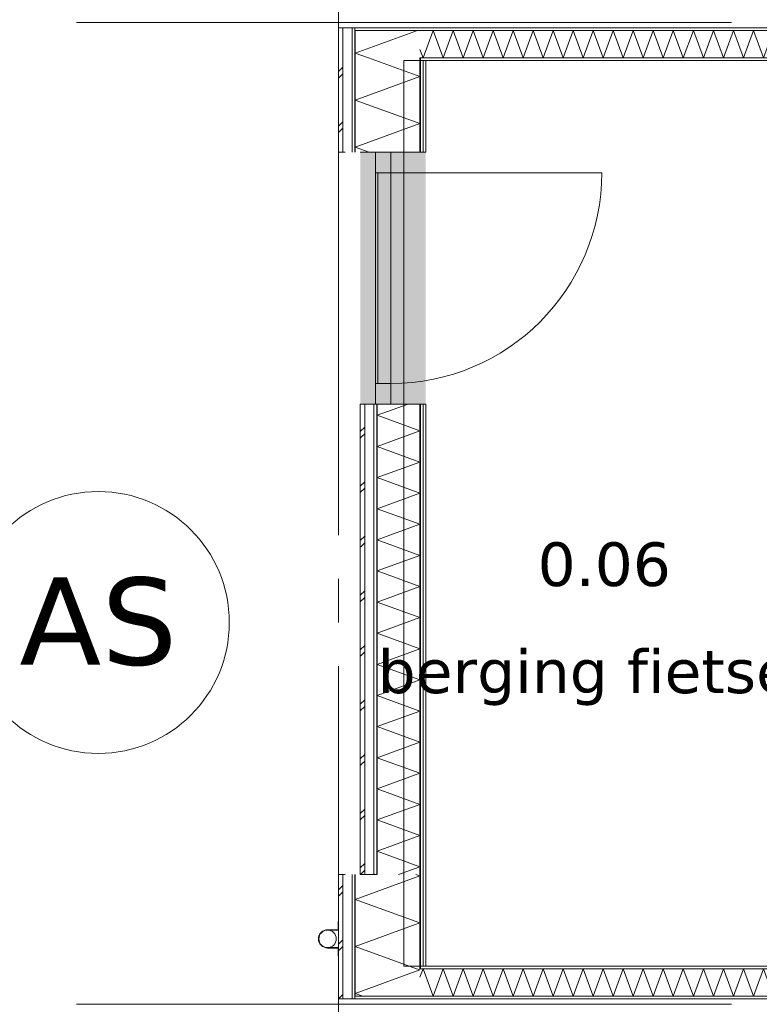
# Model space of a CAD drawing. Header units: millimetres. Extents: x -14925 to 266687, y -3550 to 35834.
# Tile 229 of 244: x 139939 to 143326, y 9000 to 13512. Entities that reach past the tile are written whole.
import ezdxf
from ezdxf.enums import TextEntityAlignment as Align

# ---------------------------------------------------------------- set-up
doc = ezdxf.new("R2010")
doc.units = ezdxf.units.MM
doc.header["$MEASUREMENT"] = 0
doc.linetypes.add('B0204', pattern=[2600, 2000, -200, 200, -200])
for name, color, linetype in [('52 Riolering.SCHOON', 7, 'Continuous'), ('A Stramien', 7, 'Continuous'), ('New_21 Buitenwanden', 7, 'Continuous'), ('New_21 Buitenwanden Afdek-arcering', 7, 'Continuous'), ('New_21 Buitenwanden Deuren', 7, 'Continuous'), ('New_21 Buitenwanden Doorsnede-arcering', 7, 'Continuous'), ('New_21 Buitenwanden Laagscheidingslijnen', 7, 'Continuous'), ('New_22 C Binnenwanden', 7, 'Continuous'), ('New_22 C Binnenwanden Doorsnede-arcering', 7, 'Continuous'), ('New_22 C Binnenwanden Laagscheidingslijnen', 7, 'Continuous'), ('New_Z Gebruiksopp', 7, 'Continuous'), ('New_Z Gebruiksopp Zone omranding', 7, 'Continuous'), ('New_Z Gebruiksopp Zone tekst', 7, 'Continuous')]:
    doc.layers.add(name, color=color, linetype=linetype)
doc.styles.add('GENERATED_STYLE_1', font='verdana.ttf')
doc.styles.add('GENERATED_STYLE_2', font='verdana.ttf')
pattern_1 = [(270, (120873.91, 0), (100, 0), [])]
pattern_2 = [(270, (120873.9, 0), (346.41, 0), [0, -200]), (270, (121047.1, -100), (346.41, 0), [0, -200])]
pattern_3 = [(180, (120873.91, 0), (0, 100), [])]
pattern_4 = [(0, (120873.91, 0), (0, 100), [])]

# ---------------------------------------------------------------- blocks, each defined once
blk = doc.blocks.new('berging fietsen_0.06_134_1', base_point=(142616.4, 11250))
at = {"layer": 'New_Z Gebruiksopp Zone tekst', "color": 2, "lineweight": 0}
for tag, style, p in [('DUMMY_941', 'GENERATED_STYLE_1', (142616.4, 11187.9)), ('DUMMY_942', 'GENERATED_STYLE_2', (142616.4, 10690.7))]:
    blk.add_attdef(tag, text='', height=200, dxfattribs=dict(at, style=style)).set_placement(p, align=Align.TOP_LEFT)
for tag, style, p in [('ROOM_NUMBER', 'GENERATED_STYLE_1', (142616.4, 11117.1)), ('ROOM_NAME', 'GENERATED_STYLE_2', (142616.4, 10626.2))]:
    blk.add_attdef(tag, text='', height=200, dxfattribs=dict(at, style=style)).set_placement(p, align=Align.TOP_CENTER)
blk = doc.blocks.new('*X3074', base_point=(120873.9, 0))
at = {"layer": 'New_21 Buitenwanden Doorsnede-arcering', "color": 7, "linetype": 'Continuous', "lineweight": 0}
for p, q in [((141498.9, 11625), (141518.9, 11645)), ((141498.9, 11595), (141503.9, 11600)), ((141503.9, 11600), (141518.9, 11615)), ((141498.9, 11375), (141518.9, 11395)), ((141498.9, 11345), (141518.9, 11365)), ((141498.9, 11125), (141518.9, 11145)), ((141503.9, 11100), (141518.9, 11115)), ((141498.9, 11095), (141503.9, 11100)), ((141498.9, 10875), (141518.9, 10895)), ((141498.9, 10845), (141518.9, 10865)), ((141498.9, 10625), (141518.9, 10645)), ((141503.9, 10600), (141518.9, 10615)), ((141498.9, 10595), (141503.9, 10600)), ((141498.9, 10375), (141518.9, 10395)), ((141498.9, 10345), (141518.9, 10365)), ((141498.9, 10125), (141518.9, 10145)), ((141503.9, 10100), (141518.9, 10115)), ((141498.9, 10095), (141503.9, 10100)), ((141498.9, 9875), (141518.9, 9895)), ((141498.9, 9845), (141518.9, 9865)), ((141498.9, 9625), (141518.9, 9645)), ((141503.9, 9600), (141518.9, 9615)), ((141498.9, 9595), (141503.9, 9600))]:
    blk.add_line(p, q, dxfattribs=at)
blk = doc.blocks.new('*X3075', base_point=(120873.9, 0))
at = {"layer": 'New_21 Buitenwanden Doorsnede-arcering', "color": 7, "linetype": 'Continuous', "lineweight": 0}
for p, q in [((141575.9, 11699.5), (141717.5, 11751)), ((141575.9, 11699.5), (141771.9, 11628.1)), ((141575.9, 11556.8), (141771.9, 11628.1)), ((141575.9, 11556.8), (141771.9, 11485.4)), ((141575.9, 11414.1), (141771.9, 11485.4)), ((141575.9, 11414.1), (141771.9, 11342.8)), ((141575.9, 11271.4), (141771.9, 11342.8)), ((141575.9, 11271.4), (141771.9, 11200.1)), ((141575.9, 11128.8), (141771.9, 11200.1)), ((141575.9, 11128.8), (141771.9, 11057.4)), ((141575.9, 10986.1), (141771.9, 11057.4)), ((141575.9, 10986.1), (141771.9, 10914.7)), ((141575.9, 10843.4), (141771.9, 10914.7)), ((141575.9, 10843.4), (141771.9, 10772.1)), ((141575.9, 10700.7), (141771.9, 10772.1)), ((141575.9, 10700.7), (141771.9, 10629.4)), ((141575.9, 10558), (141771.9, 10629.4)), ((141575.9, 10558), (141771.9, 10486.7)), ((141575.9, 10415.4), (141771.9, 10486.7)), ((141575.9, 10415.4), (141771.9, 10344)), ((141575.9, 10272.7), (141771.9, 10344)), ((141575.9, 10272.7), (141771.9, 10201.4)), ((141575.9, 10130), (141771.9, 10201.4)), ((141575.9, 10130), (141771.9, 10058.7)), ((141575.9, 9987.3), (141771.9, 10058.7)), ((141575.9, 9987.3), (141771.9, 9916)), ((141575.9, 9844.7), (141771.9, 9916)), ((141575.9, 9844.7), (141771.9, 9773.3)), ((141575.9, 9702), (141771.9, 9773.3)), ((141575.9, 9702), (141771.9, 9630.7)), ((141674, 9595), (141771.9, 9630.7))]:
    blk.add_line(p, q, dxfattribs=at)
blk = doc.blocks.new('D1 26[185]_1', base_point=(120873.9, 0))
at = {"layer": 'New_21 Buitenwanden Deuren', "color": 7, "linetype": 'Continuous', "lineweight": 0}
for p, q in [((141798.9, 12905), (141798.9, 12917)), ((141798.9, 12905), (141798.9, 12917)), ((141498.9, 12905), (141518.9, 12905)), ((141518.9, 12905), (141560.9, 12905)), ((141560.9, 12905), (141568.9, 12905)), ((141568.9, 11751), (141568.9, 12905)), ((141568.9, 12811), (141568.9, 12905)), ((141568.9, 12905), (141638.9, 12905)), ((141568.9, 12905), (141575.9, 12905)), ((141568.9, 12905), (141575.9, 12905)), ((141575.9, 12905), (141638.9, 12905)), ((141575.9, 12905), (141638.9, 12905)), ((141638.9, 12905), (141638.9, 12811)), ((141638.9, 12905), (141771.9, 12905)), ((141638.9, 12905), (141771.9, 12905)), ((141771.9, 12905), (141786.9, 12905)), ((141771.9, 12905), (141786.9, 12905)), ((141786.9, 12905), (141798.9, 12905)), ((141786.9, 12905), (141798.9, 12905)), ((141638.9, 12811), (141568.9, 12811)), ((141638.9, 12811), (141578.9, 12811)), ((141578.9, 12811), (141578.9, 11845)), ((141638.9, 12811), (142604.9, 12811)), ((141638.9, 11845), (141638.9, 12811)), ((141568.9, 11751), (141568.9, 11845)), ((141568.9, 11845), (141638.9, 11845)), ((141578.9, 11845), (141638.9, 11845)), ((141638.9, 11845), (141638.9, 11751)), ((141498.9, 11751), (141518.9, 11751)), ((141518.9, 11751), (141560.9, 11751)), ((141560.9, 11751), (141568.9, 11751)), ((141638.9, 11751), (141568.9, 11751)), ((141568.9, 11751), (141575.9, 11751)), ((141568.9, 11751), (141575.9, 11751)), ((141575.9, 11751), (141638.9, 11751)), ((141575.9, 11751), (141638.9, 11751)), ((141638.9, 11751), (141771.9, 11751)), ((141638.9, 11751), (141771.9, 11751)), ((141771.9, 11751), (141786.9, 11751)), ((141771.9, 11751), (141786.9, 11751)), ((141786.9, 11751), (141798.9, 11751)), ((141786.9, 11751), (141798.9, 11751)), ((141798.9, 11751), (141798.9, 11739)), ((141798.9, 11751), (141798.9, 11739))]:
    blk.add_line(p, q, dxfattribs=at)
blk.add_arc((141638.9, 12811), 966, 270, 0, dxfattribs=at)
for p in [(141568.9, 12905), (141568.9, 11751)]:
    blk.add_point(p, dxfattribs=at)
blk = doc.blocks.new('Wall_472_1', base_point=(141798.9, 9595))
at = {"layer": 'New_21 Buitenwanden Afdek-arcering', "linetype": 'Continuous', "lineweight": 0, "true_color": 0xffffff}
blk.add_hatch(color=7, dxfattribs=at).paths.add_polyline_path([(141498.9, 12905), (141498.9, 11751), (141798.9, 11751), (141798.9, 12905)])
at = {"layer": 'New_21 Buitenwanden Doorsnede-arcering', "linetype": 'Continuous', "lineweight": 0, "true_color": 0x000000}
h = blk.add_hatch(dxfattribs=at)
h.set_pattern_fill('325_Houtachtig_plaatmate_E0', color=18, style=0, pattern_type=2)
h.set_pattern_definition(pattern_1)
h.paths.add_polyline_path([(141560.9, 9595), (141575.9, 9595), (141575.9, 11751), (141560.9, 11751)])
h = blk.add_hatch(dxfattribs=at)
h.set_pattern_fill('325_Houtachtig_plaatmate_E0', color=18, style=0, pattern_type=2)
h.set_pattern_definition(pattern_1)
h.paths.add_polyline_path([(141771.9, 9595), (141786.9, 9595), (141786.9, 11751), (141771.9, 11751)])
h = blk.add_hatch(dxfattribs=at)
h.set_pattern_fill('720_Gips_0001', color=18, style=0, pattern_type=2)
h.set_pattern_definition(pattern_2)
h.paths.add_polyline_path([(141798.9, 11751), (141786.9, 11751), (141786.9, 9595), (141798.9, 9595)])
at = {"layer": 'New_21 Buitenwanden', "color": 9, "linetype": 'Continuous', "lineweight": 0}
for p, q in [((141798.9, 12905), (141798.9, 12917)), ((141498.9, 12905), (141518.9, 12905)), ((141518.9, 12905), (141560.9, 12905)), ((141560.9, 12905), (141568.9, 12905)), ((141568.9, 12905), (141575.9, 12905)), ((141575.9, 12905), (141638.9, 12905)), ((141638.9, 12905), (141771.9, 12905)), ((141771.9, 12905), (141786.9, 12905)), ((141786.9, 12905), (141798.9, 12905)), ((141498.9, 11751), (141518.9, 11751)), ((141518.9, 11751), (141560.9, 11751)), ((141560.9, 11751), (141568.9, 11751)), ((141568.9, 11751), (141575.9, 11751)), ((141575.9, 11751), (141638.9, 11751)), ((141638.9, 11751), (141771.9, 11751)), ((141771.9, 11751), (141786.9, 11751)), ((141786.9, 11751), (141798.9, 11751)), ((141798.9, 11751), (141798.9, 11739))]:
    blk.add_line(p, q, dxfattribs=at)
at = {"layer": 'New_21 Buitenwanden', "color": 9, "linetype": 'Continuous', "lineweight": 0, "flags": 128}
for points in [[(141498.9, 11751), (141498.9, 9595)], [(141798.9, 9595), (141798.9, 11751)], [(141498.9, 9595), (141575.9, 9595)]]:
    blk.add_lwpolyline(points, dxfattribs=at)
at = {"layer": 'New_21 Buitenwanden Laagscheidingslijnen', "color": 9, "linetype": 'Continuous', "lineweight": 0}
for p, q in [((141518.9, 11751), (141518.9, 9595)), ((141560.9, 11751), (141560.9, 9595)), ((141575.9, 11751), (141575.9, 9595)), ((141771.9, 11751), (141771.9, 9595)), ((141786.9, 11751), (141786.9, 9595))]:
    blk.add_line(p, q, dxfattribs=at)
at = {"layer": 'New_21 Buitenwanden', "color": 1, "lineweight": 0}
for name in ['*X3075', '*X3074']:
    blk.add_blockref(name, (120873.9, 0), dxfattribs=at)
at = {"layer": 'New_21 Buitenwanden Deuren', "color": 7, "linetype": 'Continuous', "lineweight": 0}
blk.add_blockref('D1 26[185]_1', (120873.9, 0), dxfattribs=at)
blk = doc.blocks.new('*X3118', base_point=(120873.9, 0))
at = {"layer": 'New_22 C Binnenwanden Doorsnede-arcering', "color": 7, "linetype": 'Continuous', "lineweight": 0}
for p, q in [((141786.2, 9163), (141771.9, 9123.8)), ((141786.2, 9163), (141832, 9037)), ((141877.9, 9163), (141832, 9037)), ((141877.9, 9163), (141923.8, 9037)), ((141969.6, 9163), (141923.8, 9037)), ((141969.6, 9163), (142015.5, 9037)), ((142061.3, 9163), (142015.5, 9037)), ((142061.3, 9163), (142107.2, 9037)), ((142153.1, 9163), (142107.2, 9037)), ((142153.1, 9163), (142198.9, 9037)), ((142244.8, 9163), (142198.9, 9037)), ((142244.8, 9163), (142290.6, 9037)), ((142336.5, 9163), (142290.6, 9037)), ((142336.5, 9163), (142382.4, 9037)), ((142428.2, 9163), (142382.4, 9037)), ((142428.2, 9163), (142474.1, 9037)), ((142519.9, 9163), (142474.1, 9037)), ((142519.9, 9163), (142565.8, 9037)), ((142611.7, 9163), (142565.8, 9037)), ((142611.7, 9163), (142657.5, 9037)), ((142703.4, 9163), (142657.5, 9037)), ((142703.4, 9163), (142749.2, 9037)), ((142795.1, 9163), (142749.2, 9037)), ((142795.1, 9163), (142841, 9037)), ((142886.8, 9163), (142841, 9037)), ((142886.8, 9163), (142932.7, 9037)), ((142978.5, 9163), (142932.7, 9037)), ((142978.5, 9163), (143024.4, 9037)), ((143070.3, 9163), (143024.4, 9037)), ((143070.3, 9163), (143116.1, 9037)), ((143162, 9163), (143116.1, 9037)), ((143162, 9163), (143207.9, 9037)), ((143253.7, 9163), (143207.9, 9037)), ((143253.7, 9163), (143299.6, 9037)), ((143345.4, 9163), (143299.6, 9037)), ((143345.4, 9163), (143391.3, 9037)), ((143437.2, 9163), (143391.3, 9037)), ((143437.2, 9163), (143483, 9037)), ((143510.9, 9113.6), (143483, 9037))]:
    blk.add_line(p, q, dxfattribs=at)
blk = doc.blocks.new('Wall_479_1', base_point=(148248.9, 9175))
at = {"layer": 'New_22 C Binnenwanden Doorsnede-arcering', "linetype": 'Continuous', "lineweight": 0, "true_color": 0x000000}
h = blk.add_hatch(dxfattribs=at)
h.set_pattern_fill('325_Houtachtig_plaatmate_E0', color=18, style=0, pattern_type=2)
h.set_pattern_definition(pattern_3)
h.paths.add_polyline_path([(141786.9, 9170.5), (141798.9, 9175), (141786.9, 9175)])
h = blk.add_hatch(dxfattribs=at)
h.set_pattern_fill('325_Houtachtig_plaatmate_E0', color=18, style=0, pattern_type=2)
h.set_pattern_definition(pattern_3)
h.paths.add_polyline_path([(141786.9, 9163), (143498.9, 9163), (143498.9, 9175), (141798.9, 9175), (141786.9, 9170.5)])
h = blk.add_hatch(dxfattribs=at)
h.set_pattern_fill('325_Houtachtig_plaatmate_E0', color=18, style=0, pattern_type=2)
h.set_pattern_definition(pattern_3)
h.paths.add_polyline_path([(141475.9, 9025), (148571.9, 9025), (148571.9, 9037), (141475.9, 9037)])
at = {"layer": 'New_21 Buitenwanden Laagscheidingslijnen', "color": 1, "linetype": 'Continuous', "lineweight": 0}
blk.add_line((141798.9, 9175), (141786.9, 9175), dxfattribs=at)
at = {"layer": 'New_22 C Binnenwanden', "color": 1, "linetype": 'Continuous', "lineweight": 0, "flags": 128}
for points in [[(143498.9, 9175), (141798.9, 9175)], [(141475.9, 9025), (148571.9, 9025)]]:
    blk.add_lwpolyline(points, dxfattribs=at)
at = {"layer": 'New_22 C Binnenwanden Laagscheidingslijnen', "color": 1, "linetype": 'Continuous', "lineweight": 0}
for p, q in [((141771.9, 9163), (141786.9, 9163)), ((143510.9, 9163), (141786.9, 9163)), ((141475.9, 9037), (141771.9, 9037)), ((148275.9, 9037), (141771.9, 9037))]:
    blk.add_line(p, q, dxfattribs=at)
at = {"layer": 'New_22 C Binnenwanden', "color": 1, "lineweight": 0}
blk.add_blockref('*X3118', (120873.9, 0), dxfattribs=at)
blk = doc.blocks.new('*X3120', base_point=(120873.9, 0))
at = {"layer": 'New_22 C Binnenwanden Doorsnede-arcering', "color": 7, "linetype": 'Continuous', "lineweight": 0}
for p, q in [((141786.2, 13337), (141832, 13463)), ((141877.9, 13337), (141832, 13463)), ((141877.9, 13337), (141923.8, 13463)), ((141969.6, 13337), (141923.8, 13463)), ((141969.6, 13337), (142015.5, 13463)), ((142061.3, 13337), (142015.5, 13463)), ((142061.3, 13337), (142107.2, 13463)), ((142153.1, 13337), (142107.2, 13463)), ((142153.1, 13337), (142198.9, 13463)), ((142244.8, 13337), (142198.9, 13463)), ((142244.8, 13337), (142290.6, 13463)), ((142336.5, 13337), (142290.6, 13463)), ((142336.5, 13337), (142382.4, 13463)), ((142428.2, 13337), (142382.4, 13463)), ((142428.2, 13337), (142474.1, 13463)), ((142519.9, 13337), (142474.1, 13463)), ((142519.9, 13337), (142565.8, 13463)), ((142611.7, 13337), (142565.8, 13463)), ((142611.7, 13337), (142657.5, 13463)), ((142703.4, 13337), (142657.5, 13463)), ((142703.4, 13337), (142749.2, 13463)), ((142795.1, 13337), (142749.2, 13463)), ((142795.1, 13337), (142841, 13463)), ((142886.8, 13337), (142841, 13463)), ((142886.8, 13337), (142932.7, 13463)), ((142978.5, 13337), (142932.7, 13463)), ((142978.5, 13337), (143024.4, 13463)), ((143070.3, 13337), (143024.4, 13463)), ((143070.3, 13337), (143116.1, 13463)), ((143162, 13337), (143116.1, 13463)), ((143162, 13337), (143207.9, 13463)), ((143253.7, 13337), (143207.9, 13463)), ((143253.7, 13337), (143299.6, 13463)), ((143345.4, 13337), (143299.6, 13463)), ((143345.4, 13337), (143391.3, 13463)), ((143437.2, 13337), (143391.3, 13463)), ((143437.2, 13337), (143483, 13463)), ((143510.9, 13386.4), (143483, 13463)), ((141786.2, 13337), (141771.9, 13376.2))]:
    blk.add_line(p, q, dxfattribs=at)
blk = doc.blocks.new('Wall_480_1', base_point=(148248.9, 13325))
at = {"layer": 'New_22 C Binnenwanden Doorsnede-arcering', "linetype": 'Continuous', "lineweight": 0, "true_color": 0x000000}
h = blk.add_hatch(dxfattribs=at)
h.set_pattern_fill('325_Houtachtig_plaatmate_E0', color=18, style=0, pattern_type=2)
h.set_pattern_definition(pattern_4)
h.paths.add_polyline_path([(148571.9, 13475), (141475.9, 13475), (141475.9, 13463), (148571.9, 13463)])
h = blk.add_hatch(dxfattribs=at)
h.set_pattern_fill('325_Houtachtig_plaatmate_E0', color=18, style=0, pattern_type=2)
h.set_pattern_definition(pattern_4)
h.paths.add_polyline_path([(143498.9, 13337), (141786.9, 13337), (141786.9, 13329.5), (141798.9, 13325), (143498.9, 13325)])
h = blk.add_hatch(dxfattribs=at)
h.set_pattern_fill('325_Houtachtig_plaatmate_E0', color=18, style=0, pattern_type=2)
h.set_pattern_definition(pattern_4)
h.paths.add_polyline_path([(141798.9, 13325), (141786.9, 13329.5), (141786.9, 13325)])
at = {"layer": 'New_21 Buitenwanden Laagscheidingslijnen', "color": 1, "linetype": 'Continuous', "lineweight": 0}
blk.add_line((141798.9, 13325), (141786.9, 13325), dxfattribs=at)
at = {"layer": 'New_22 C Binnenwanden', "color": 1, "linetype": 'Continuous', "lineweight": 0, "flags": 128}
for points in [[(148571.9, 13475), (141475.9, 13475)], [(141798.9, 13325), (143498.9, 13325)]]:
    blk.add_lwpolyline(points, dxfattribs=at)
at = {"layer": 'New_22 C Binnenwanden Laagscheidingslijnen', "color": 1, "linetype": 'Continuous', "lineweight": 0}
for p, q in [((141771.9, 13463), (141475.9, 13463)), ((141771.9, 13463), (148275.9, 13463)), ((141786.9, 13337), (141771.9, 13337)), ((141786.9, 13337), (143510.9, 13337))]:
    blk.add_line(p, q, dxfattribs=at)
at = {"layer": 'New_22 C Binnenwanden', "color": 1, "lineweight": 0}
blk.add_blockref('*X3120', (120873.9, 0), dxfattribs=at)
blk = doc.blocks.new('*X3269', base_point=(120873.9, 0))
at = {"layer": 'New_21 Buitenwanden Doorsnede-arcering', "color": 7, "linetype": 'Continuous', "lineweight": 0}
blk.add_line((141593.6, 13402), (141761.2, 13463), dxfattribs=at)
blk = doc.blocks.new('*X3271', base_point=(120873.9, 0))
at = {"layer": 'New_21 Buitenwanden Doorsnede-arcering', "color": 7, "linetype": 'Continuous', "lineweight": 0}
for p, q in [((141398.9, 13275), (141418.9, 13295)), ((141398.9, 13245), (141418.9, 13265)), ((141398.9, 13025), (141418.9, 13045)), ((141398.9, 12995), (141403.9, 13000)), ((141403.9, 13000), (141418.9, 13015))]:
    blk.add_line(p, q, dxfattribs=at)
blk = doc.blocks.new('*X3272', base_point=(120873.9, 0))
at = {"layer": 'New_21 Buitenwanden Doorsnede-arcering', "color": 7, "linetype": 'Continuous', "lineweight": 0}
for q in [(141593.6, 13402), (141536.8, 13337)]:
    blk.add_line((141475.9, 13359.2), q, dxfattribs=at)
blk = doc.blocks.new('*X3273', base_point=(120873.9, 0))
at = {"layer": 'New_21 Buitenwanden Doorsnede-arcering', "color": 7, "linetype": 'Continuous', "lineweight": 0}
for p, q in [((141536.8, 13337), (141771.9, 13251.4)), ((141475.9, 13143.7), (141771.9, 13251.4)), ((141475.9, 13143.7), (141771.9, 13036)), ((141475.9, 12928.2), (141771.9, 13036)), ((141475.9, 12928.2), (141539.7, 12905))]:
    blk.add_line(p, q, dxfattribs=at)
blk = doc.blocks.new('Wall_506_1', base_point=(141798.9, 12905))
at = {"layer": 'New_21 Buitenwanden Doorsnede-arcering', "linetype": 'Continuous', "lineweight": 0, "true_color": 0x000000}
h = blk.add_hatch(dxfattribs=at)
h.set_pattern_fill('325_Houtachtig_plaatmate_E0', color=18, style=0, pattern_type=2)
h.set_pattern_definition(pattern_1)
h.paths.add_polyline_path([(141475.9, 13475), (141460.9, 13475), (141460.9, 13463), (141475.9, 13463)])
h = blk.add_hatch(dxfattribs=at)
h.set_pattern_fill('325_Houtachtig_plaatmate_E0', color=18, style=0, pattern_type=2)
h.set_pattern_definition(pattern_1)
h.paths.add_polyline_path([(141475.9, 13463), (141460.9, 13463), (141460.9, 13451.8), (141475.9, 13446.1)])
h = blk.add_hatch(dxfattribs=at)
h.set_pattern_fill('325_Houtachtig_plaatmate_E0', color=18, style=0, pattern_type=2)
h.set_pattern_definition(pattern_1)
h.paths.add_polyline_path([(141460.9, 13451.8), (141460.9, 12905), (141475.9, 12905), (141475.9, 13446.1)])
h = blk.add_hatch(dxfattribs=at)
h.set_pattern_fill('325_Houtachtig_plaatmate_E0', color=18, style=0, pattern_type=2)
h.set_pattern_definition(pattern_1)
h.paths.add_polyline_path([(141786.9, 13337), (141771.9, 13337), (141771.9, 13335.1), (141786.9, 13329.5)])
h = blk.add_hatch(dxfattribs=at)
h.set_pattern_fill('325_Houtachtig_plaatmate_E0', color=18, style=0, pattern_type=2)
h.set_pattern_definition(pattern_1)
h.paths.add_polyline_path([(141786.9, 13325), (141786.9, 13329.5), (141771.9, 13335.1), (141771.9, 13325)])
h = blk.add_hatch(dxfattribs=at)
h.set_pattern_fill('325_Houtachtig_plaatmate_E0', color=18, style=0, pattern_type=2)
h.set_pattern_definition(pattern_1)
h.paths.add_polyline_path([(141771.9, 13325), (141771.9, 12905), (141786.9, 12905), (141786.9, 13325)])
h = blk.add_hatch(dxfattribs=at)
h.set_pattern_fill('720_Gips_0001', color=18, style=0, pattern_type=2)
h.set_pattern_definition(pattern_2)
h.paths.add_polyline_path([(141786.9, 13325), (141786.9, 12905), (141798.9, 12905), (141798.9, 13325)])
at = {"layer": 'New_21 Buitenwanden', "color": 9, "linetype": 'Continuous', "lineweight": 0, "flags": 128}
for points in [[(141398.9, 13475), (141398.9, 12905)], [(141798.9, 12905), (141798.9, 13325)], [(141398.9, 12905), (141418.9, 12905)], [(141418.9, 12905), (141428.9, 12905)]]:
    blk.add_lwpolyline(points, dxfattribs=at)
at = {"layer": 'New_21 Buitenwanden Laagscheidingslijnen', "color": 9, "linetype": 'Continuous', "lineweight": 0}
for p, q in [((141418.9, 13467.5), (141418.9, 12905)), ((141460.9, 13451.8), (141460.9, 12905)), ((141475.9, 13446.1), (141475.9, 13337)), ((141475.9, 13337), (141475.9, 12905)), ((141771.9, 13335.1), (141771.9, 13325)), ((141771.9, 13325), (141771.9, 12905)), ((141786.9, 13325), (141786.9, 12905))]:
    blk.add_line(p, q, dxfattribs=at)
at = {"layer": 'New_21 Buitenwanden Laagscheidingslijnen', "color": 1, "linetype": 'Continuous', "lineweight": 0}
blk.add_line((141798.9, 13325), (141786.9, 13325), dxfattribs=at)
at = {"layer": 'New_22 C Binnenwanden', "color": 9, "linetype": 'Continuous', "lineweight": 0, "flags": 128}
for points in [[(141398.9, 13475), (141418.9, 13475)], [(141418.9, 13475), (141460.9, 13475)], [(141460.9, 13475), (141475.9, 13475)]]:
    blk.add_lwpolyline(points, dxfattribs=at)
at = {"layer": 'New_22 C Binnenwanden Laagscheidingslijnen', "color": 9, "linetype": 'Continuous', "lineweight": 0}
for p, q in [((141418.9, 13475), (141418.9, 13467.5)), ((141460.9, 13475), (141460.9, 13463)), ((141460.9, 13463), (141460.9, 13451.8)), ((141475.9, 13463), (141475.9, 13446.1)), ((141771.9, 13337), (141771.9, 13335.1))]:
    blk.add_line(p, q, dxfattribs=at)
at = {"layer": 'New_22 C Binnenwanden Laagscheidingslijnen', "color": 1, "linetype": 'Continuous', "lineweight": 0}
for p, q in [((141771.9, 13463), (141475.9, 13463)), ((141786.9, 13337), (141771.9, 13337))]:
    blk.add_line(p, q, dxfattribs=at)
at = {"layer": 'New_21 Buitenwanden', "color": 1, "lineweight": 0}
for name in ['*X3269', '*X3272', '*X3273', '*X3271']:
    blk.add_blockref(name, (120873.9, 0), dxfattribs=at)
blk = doc.blocks.new('*X3276', base_point=(120873.9, 0))
at = {"layer": 'New_21 Buitenwanden Doorsnede-arcering', "color": 7, "linetype": 'Continuous', "lineweight": 0}
for p, q in [((141761.9, 9161.1), (141771.9, 9157.5)), ((141475.9, 9049.8), (141771.9, 9157.5)), ((141475.9, 9049.8), (141511, 9037))]:
    blk.add_line(p, q, dxfattribs=at)
blk = doc.blocks.new('*X3278', base_point=(120873.9, 0))
at = {"layer": 'New_21 Buitenwanden Doorsnede-arcering', "color": 7, "linetype": 'Continuous', "lineweight": 0}
for p, q in [((141398.9, 9525), (141418.9, 9545)), ((141398.9, 9495), (141403.9, 9500)), ((141403.9, 9500), (141418.9, 9515)), ((141398.9, 9275), (141418.9, 9295)), ((141398.9, 9245), (141418.9, 9265)), ((141398.9, 9025), (141418.9, 9045))]:
    blk.add_line(p, q, dxfattribs=at)
blk = doc.blocks.new('*X3279', base_point=(120873.9, 0))
at = {"layer": 'New_21 Buitenwanden Doorsnede-arcering', "color": 7, "linetype": 'Continuous', "lineweight": 0}
for p, q in [((141475.9, 9480.7), (141771.9, 9588.4)), ((141753.9, 9595), (141771.9, 9588.4)), ((141475.9, 9480.7), (141771.9, 9373)), ((141475.9, 9265.2), (141771.9, 9373)), ((141475.9, 9265.2), (141756.8, 9163))]:
    blk.add_line(p, q, dxfattribs=at)
blk = doc.blocks.new('*X3280', base_point=(120873.9, 0))
at = {"layer": 'New_21 Buitenwanden Doorsnede-arcering', "color": 7, "linetype": 'Continuous', "lineweight": 0}
blk.add_line((141756.8, 9163), (141761.9, 9161.1), dxfattribs=at)
blk = doc.blocks.new('Wall_507_1', base_point=(141798.9, 9175))
at = {"layer": 'New_21 Buitenwanden Doorsnede-arcering', "linetype": 'Continuous', "lineweight": 0, "true_color": 0x000000}
h = blk.add_hatch(dxfattribs=at)
h.set_pattern_fill('325_Houtachtig_plaatmate_E0', color=18, style=0, pattern_type=2)
h.set_pattern_definition(pattern_1)
h.paths.add_polyline_path([(141460.9, 9595), (141460.9, 9048.2), (141475.9, 9053.9), (141475.9, 9595)])
h = blk.add_hatch(dxfattribs=at)
h.set_pattern_fill('325_Houtachtig_plaatmate_E0', color=18, style=0, pattern_type=2)
h.set_pattern_definition(pattern_1)
h.paths.add_polyline_path([(141786.9, 9175), (141786.9, 9595), (141771.9, 9595), (141771.9, 9175)])
h = blk.add_hatch(dxfattribs=at)
h.set_pattern_fill('720_Gips_0001', color=18, style=0, pattern_type=2)
h.set_pattern_definition(pattern_2)
h.paths.add_polyline_path([(141798.9, 9175), (141798.9, 9595), (141786.9, 9595), (141786.9, 9175)])
h = blk.add_hatch(dxfattribs=at)
h.set_pattern_fill('325_Houtachtig_plaatmate_E0', color=18, style=0, pattern_type=2)
h.set_pattern_definition(pattern_1)
h.paths.add_polyline_path([(141771.9, 9175), (141771.9, 9164.9), (141786.9, 9170.5), (141786.9, 9175)])
h = blk.add_hatch(dxfattribs=at)
h.set_pattern_fill('325_Houtachtig_plaatmate_E0', color=18, style=0, pattern_type=2)
h.set_pattern_definition(pattern_1)
h.paths.add_polyline_path([(141771.9, 9163), (141786.9, 9163), (141786.9, 9170.5), (141771.9, 9164.9)])
h = blk.add_hatch(dxfattribs=at)
h.set_pattern_fill('325_Houtachtig_plaatmate_E0', color=18, style=0, pattern_type=2)
h.set_pattern_definition(pattern_1)
h.paths.add_polyline_path([(141460.9, 9037), (141475.9, 9037), (141475.9, 9053.9), (141460.9, 9048.2)])
h = blk.add_hatch(dxfattribs=at)
h.set_pattern_fill('325_Houtachtig_plaatmate_E0', color=18, style=0, pattern_type=2)
h.set_pattern_definition(pattern_1)
h.paths.add_polyline_path([(141460.9, 9025), (141475.9, 9025), (141475.9, 9037), (141460.9, 9037)])
at = {"layer": 'New_21 Buitenwanden', "color": 9, "linetype": 'Continuous', "lineweight": 0, "flags": 128}
for points in [[(141398.9, 9595), (141418.9, 9595)], [(141398.9, 9595), (141398.9, 9025)], [(141418.9, 9595), (141428.9, 9595)], [(141798.9, 9175), (141798.9, 9595)]]:
    blk.add_lwpolyline(points, dxfattribs=at)
at = {"layer": 'New_21 Buitenwanden Laagscheidingslijnen', "color": 9, "linetype": 'Continuous', "lineweight": 0}
for p, q in [((141418.9, 9595), (141418.9, 9032.5)), ((141460.9, 9595), (141460.9, 9048.2)), ((141475.9, 9595), (141475.9, 9163)), ((141771.9, 9595), (141771.9, 9175)), ((141786.9, 9595), (141786.9, 9175)), ((141475.9, 9163), (141475.9, 9053.9)), ((141771.9, 9175), (141771.9, 9164.9))]:
    blk.add_line(p, q, dxfattribs=at)
at = {"layer": 'New_21 Buitenwanden Laagscheidingslijnen', "color": 1, "linetype": 'Continuous', "lineweight": 0}
blk.add_line((141798.9, 9175), (141786.9, 9175), dxfattribs=at)
at = {"layer": 'New_22 C Binnenwanden', "color": 9, "linetype": 'Continuous', "lineweight": 0, "flags": 128}
for points in [[(141398.9, 9025), (141418.9, 9025)], [(141418.9, 9025), (141460.9, 9025)], [(141460.9, 9025), (141475.9, 9025)]]:
    blk.add_lwpolyline(points, dxfattribs=at)
at = {"layer": 'New_22 C Binnenwanden Laagscheidingslijnen', "color": 9, "linetype": 'Continuous', "lineweight": 0}
for p, q in [((141771.9, 9163), (141771.9, 9164.9)), ((141418.9, 9025), (141418.9, 9032.5)), ((141460.9, 9037), (141460.9, 9048.2)), ((141460.9, 9025), (141460.9, 9037)), ((141475.9, 9037), (141475.9, 9053.9))]:
    blk.add_line(p, q, dxfattribs=at)
at = {"layer": 'New_22 C Binnenwanden Laagscheidingslijnen', "color": 1, "linetype": 'Continuous', "lineweight": 0}
for p, q in [((141771.9, 9163), (141786.9, 9163)), ((141475.9, 9037), (141771.9, 9037))]:
    blk.add_line(p, q, dxfattribs=at)
at = {"layer": 'New_21 Buitenwanden', "color": 1, "lineweight": 0}
for name in ['*X3279', '*X3278', '*X3276', '*X3280']:
    blk.add_blockref(name, (120873.9, 0), dxfattribs=at)
blk = doc.blocks.new('Standard grid marker')
at = {"layer": 'A Stramien', "color": 7, "linetype": 'Continuous', "lineweight": 0, "flags": 128}
blk.add_lwpolyline([(21350, 0, 1), (20150, 0, 1)], format="xyb", close=True, dxfattribs=at)
at = {"layer": 'A Stramien', "color": 9, "lineweight": 0, "style": 'GENERATED_STYLE_2'}
blk.add_attdef('AC_MarkerText_1', text='', height=400, dxfattribs=at).set_placement((20750, 206.1), align=Align.TOP_CENTER)
blk = doc.blocks.new('Standard grid marker_2')
at = {"layer": 'A Stramien', "color": 7, "linetype": 'B0204', "lineweight": 0}
blk.add_line((1000, 0), (24500, 0), dxfattribs=at)
at = {"layer": 'A Stramien', "color": 9, "lineweight": 0, "style": 'GENERATED_STYLE_2'}
blk.add_attdef('AC_MarkerText_1', text='', height=400, rotation=90, dxfattribs=at).set_placement((-948.6, -142.5), align=Align.TOP_CENTER)
blk = doc.blocks.new('Standard grid marker_5')
at = {"layer": 'A Stramien', "color": 7, "linetype": 'B0204', "lineweight": 0}
for q in [(0, 0), (12450, 0)]:
    blk.add_line((1000, 0), q, dxfattribs=at)
at = {"layer": 'A Stramien', "color": 9, "lineweight": 0, "style": 'GENERATED_STYLE_2'}
blk.add_attdef('AC_MarkerText_1', text='', height=400, rotation=180, dxfattribs=at).set_placement((14050, -491.1), align=Align.TOP_CENTER)
blk = doc.blocks.new('Regenpijp 26[174]_1', base_point=(141358.9, 9300))
at = {"layer": '52 Riolering.SCHOON', "color": 7, "linetype": 'Continuous', "lineweight": 0, "flags": 128}
for points in [[(141398.9, 9220), (141398.9, 9259.8), (141348.9, 9259.8, -1), (141348.9, 9340.2), (141398.9, 9340.2), (141398.9, 9380), (141396.9, 9380), (141396.9, 9342), (141348.9, 9342, 1), (141348.9, 9258), (141396.9, 9258), (141396.9, 9220)], [(141398.9, 9220), (141398.9, 9259.8), (141348.9, 9259.8, -1), (141348.9, 9340.2), (141398.9, 9340.2), (141398.9, 9380), (141396.9, 9380), (141396.9, 9342), (141348.9, 9342, 1), (141348.9, 9258), (141396.9, 9258), (141396.9, 9220)], [(141398.9, 9220), (141398.9, 9259.8), (141348.9, 9259.8, -1), (141348.9, 9340.2), (141398.9, 9340.2), (141398.9, 9380), (141396.9, 9380), (141396.9, 9342), (141348.9, 9342, 1), (141348.9, 9258), (141396.9, 9258), (141396.9, 9220)], [(141398.9, 9220), (141398.9, 9259.8), (141348.9, 9259.8, -1), (141348.9, 9340.2), (141398.9, 9340.2), (141398.9, 9380), (141396.9, 9380), (141396.9, 9342), (141348.9, 9342, 1), (141348.9, 9258), (141396.9, 9258), (141396.9, 9220)], [(141398.9, 9220), (141398.9, 9259.8), (141348.9, 9259.8, -1), (141348.9, 9340.2), (141398.9, 9340.2), (141398.9, 9380), (141396.9, 9380), (141396.9, 9342), (141348.9, 9342, 1), (141348.9, 9258), (141396.9, 9258), (141396.9, 9220)], [(141398.9, 9220), (141398.9, 9259.8), (141348.9, 9259.8, -1), (141348.9, 9340.2), (141398.9, 9340.2), (141398.9, 9380), (141396.9, 9380), (141396.9, 9342), (141348.9, 9342, 1), (141348.9, 9258), (141396.9, 9258), (141396.9, 9220)], [(141398.9, 9220), (141398.9, 9259.8), (141348.9, 9259.8, -1), (141348.9, 9340.2), (141398.9, 9340.2), (141398.9, 9380), (141396.9, 9380), (141396.9, 9342), (141348.9, 9342, 1), (141348.9, 9258), (141396.9, 9258), (141396.9, 9220)], [(141398.9, 9220), (141398.9, 9259.8), (141348.9, 9259.8, -1), (141348.9, 9340.2), (141398.9, 9340.2), (141398.9, 9380), (141396.9, 9380), (141396.9, 9342), (141348.9, 9342, 1), (141348.9, 9258), (141396.9, 9258), (141396.9, 9220)], [(141348.9, 9340, -1), (141348.9, 9260, -1)]]:
    blk.add_lwpolyline(points, format="xyb", close=True, dxfattribs=at)

msp = doc.modelspace()

# ---------------------------------------------------------------- linework, layer by layer
at = {"layer": 'New_Z Gebruiksopp Zone omranding', "color": 151, "linetype": 'Continuous', "lineweight": 0, "true_color": 0x94b5eb, "flags": 128}
msp.add_lwpolyline([(141698.9, 9175), (143533.9, 9175), (143533.9, 13325), (141698.9, 13325)], close=True, dxfattribs=at)

# ---------------------------------------------------------------- block references
at = {"layer": '52 Riolering.SCHOON', "color": 7, "linetype": 'Continuous', "lineweight": 0}
msp.add_blockref('Regenpijp 26[174]_1', (141358.9, 9300), dxfattribs=at)
at = {"layer": 'A Stramien', "color": 1, "linetype": 'Continuous', "lineweight": 0, "xscale": -1, "zscale": 1000}
for name, p, rotation in [('Standard grid marker_2', (141398.9, 21950), 90), ('Standard grid marker_5', (140198.9, 13500), 180), ('Standard grid marker_5', (140198.9, 9000), 180)]:
    msp.add_blockref(name, p, dxfattribs=dict(at, rotation=rotation))
at = {"layer": 'A Stramien', "color": 1, "linetype": 'Continuous', "lineweight": 0, "zscale": 1000}
msp.add_blockref('Standard grid marker', (119548.9, 10750), dxfattribs=at).add_auto_attribs({'AC_MarkerText_1': 'AS'})
at = {"layer": 'New_21 Buitenwanden', "color": 1, "lineweight": 0}
for name, p in [('Wall_506_1', (141798.9, 12905)), ('Wall_472_1', (141798.9, 9595)), ('Wall_507_1', (141798.9, 9175))]:
    msp.add_blockref(name, p, dxfattribs=at)
at = {"layer": 'New_22 C Binnenwanden', "color": 1, "lineweight": 0}
for name, p in [('Wall_480_1', (148248.9, 13325)), ('Wall_479_1', (148248.9, 9175))]:
    msp.add_blockref(name, p, dxfattribs=at)
at = {"layer": 'New_Z Gebruiksopp', "color": 2, "linetype": 'Continuous', "lineweight": 0}
msp.add_blockref('berging fietsen_0.06_134_1', (142616.4, 11250), dxfattribs=at).add_auto_attribs({'ROOM_NAME': 'berging fietsen', 'ROOM_NUMBER': '0.06'})

doc.saveas('drawing.dxf')
